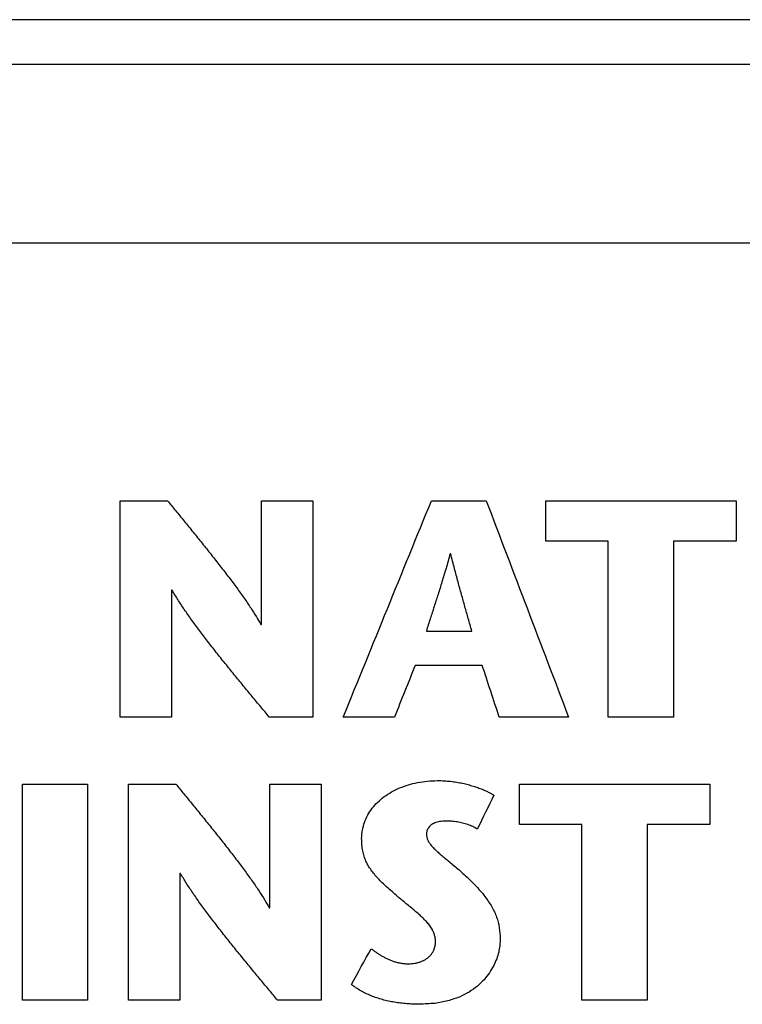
# Model space of a CAD drawing. Header units: inches. Extents: x 0 to 34, y 0 to 22.
# Tile 81 of 89: x 24.803 to 24.965, y 16.008 to 16.229. Entities that reach past the tile are written whole.
import ezdxf

# ---------------------------------------------------------------- set-up
doc = ezdxf.new("R2010")
doc.units = ezdxf.units.IN
doc.header["$LTSCALE"] = 1.87
doc.header["$MEASUREMENT"] = 0
doc.layers.get('0').update_dxf_attribs({"linetype": 'CONTINUOUS'})
doc.layers.add('03___PRT_ALL_CURVES', color=7, linetype='CONTINUOUS')

msp = doc.modelspace()

# ---------------------------------------------------------------- linework, layer by layer
at = {"color": 7, "linetype": 'CONTINUOUS'}
for p, q in [((31.84796, 16.22864), (21.84796, 16.22864)), ((31.84796, 16.21864), (21.84796, 16.21864)), ((23.43796, 16.17864), (25.31796, 16.17864))]:
    msp.add_line(p, q, dxfattribs=at)
at = {"layer": '03___PRT_ALL_CURVES', "color": 40, "linetype": 'CONTINUOUS'}
for points in [[(24.82549, 16.07249, 0.5305), (24.82549, 16.08864, 0.5305), (24.82549, 16.10479, 0.5305), (24.82549, 16.12094, 0.5305)], [(24.82549, 16.12094, 0.5305), (24.82901, 16.12094, 0.5305), (24.83254, 16.12094, 0.5305), (24.83607, 16.12094, 0.5305)], [(24.83607, 16.12094, 0.5305), (24.83667, 16.1202, 0.5305), (24.83728, 16.11946, 0.5305), (24.83789, 16.11872, 0.5305)], [(24.85712, 16.09319, 0.5305), (24.85712, 16.10244, 0.5305), (24.85712, 16.11169, 0.5305), (24.85712, 16.12094, 0.5305)], [(24.85712, 16.12094, 0.5305), (24.86095, 16.12094, 0.5305), (24.86478, 16.12094, 0.5305), (24.86862, 16.12094, 0.5305)], [(24.86862, 16.12094, 0.5305), (24.86862, 16.10479, 0.5305), (24.86862, 16.08864, 0.5305), (24.86862, 16.07249, 0.5305)], [(24.87543, 16.07249, 0.5305), (24.882, 16.08864, 0.5305), (24.88857, 16.10479, 0.5305), (24.89515, 16.12094, 0.5305)], [(24.89515, 16.12094, 0.5305), (24.89923, 16.12094, 0.5305), (24.90332, 16.12094, 0.5305), (24.90741, 16.12094, 0.5305)], [(24.90741, 16.12094, 0.5305), (24.91355, 16.10479, 0.5305), (24.91969, 16.08864, 0.5305), (24.92583, 16.07249, 0.5305)], [(24.92076, 16.11187, 0.5305), (24.92076, 16.11489, 0.5305), (24.92076, 16.11792, 0.5305), (24.92076, 16.12094, 0.5305)], [(24.92076, 16.12094, 0.5305), (24.93494, 16.12094, 0.5305), (24.94913, 16.12094, 0.5305), (24.96332, 16.12094, 0.5305)], [(24.96332, 16.12094, 0.5305), (24.96332, 16.11792, 0.5305), (24.96332, 16.11489, 0.5305), (24.96332, 16.11187, 0.5305)], [(24.83789, 16.11872, 0.5305), (24.83853, 16.11793, 0.5305), (24.83917, 16.11715, 0.5305), (24.83981, 16.11636, 0.5305)], [(24.83981, 16.11636, 0.5305), (24.84047, 16.11554, 0.5305), (24.84114, 16.11473, 0.5305), (24.84181, 16.11391, 0.5305)], [(24.84181, 16.11391, 0.5305), (24.84248, 16.11307, 0.5305), (24.84316, 16.11223, 0.5305), (24.84384, 16.11139, 0.5305)], [(24.84384, 16.11139, 0.5305), (24.84451, 16.11054, 0.5305), (24.84519, 16.1097, 0.5305), (24.84587, 16.10885, 0.5305)], [(24.93473, 16.11187, 0.5305), (24.93007, 16.11187, 0.5305), (24.92541, 16.11187, 0.5305), (24.92076, 16.11187, 0.5305)], [(24.93473, 16.07249, 0.5305), (24.93473, 16.08562, 0.5305), (24.93473, 16.09874, 0.5305), (24.93473, 16.11187, 0.5305)], [(24.96332, 16.11187, 0.5305), (24.95865, 16.11187, 0.5305), (24.95398, 16.11187, 0.5305), (24.94932, 16.11187, 0.5305)], [(24.94932, 16.11187, 0.5305), (24.94932, 16.09874, 0.5305), (24.94932, 16.08562, 0.5305), (24.94932, 16.07249, 0.5305)], [(24.84587, 16.10885, 0.5305), (24.84653, 16.108, 0.5305), (24.84719, 16.10716, 0.5305), (24.84786, 16.10631, 0.5305)], [(24.89933, 16.10905, 0.5305), (24.89917, 16.10849, 0.5305), (24.89902, 16.10792, 0.5305), (24.89887, 16.10736, 0.5305)], [(24.89946, 16.10905, 0.5305), (24.89941, 16.10905, 0.5305), (24.89937, 16.10905, 0.5305), (24.89933, 16.10905, 0.5305)], [(24.89989, 16.10736, 0.5305), (24.89974, 16.10792, 0.5305), (24.8996, 16.10849, 0.5305), (24.89946, 16.10905, 0.5305)], [(24.84786, 16.10631, 0.5305), (24.8485, 16.10548, 0.5305), (24.84914, 16.10465, 0.5305), (24.84978, 16.10381, 0.5305)], [(24.89887, 16.10736, 0.5305), (24.89871, 16.10683, 0.5305), (24.89856, 16.10629, 0.5305), (24.89841, 16.10576, 0.5305)], [(24.90031, 16.10576, 0.5305), (24.90017, 16.10629, 0.5305), (24.90003, 16.10683, 0.5305), (24.89989, 16.10736, 0.5305)], [(24.84978, 16.10381, 0.5305), (24.85038, 16.10301, 0.5305), (24.85098, 16.1022, 0.5305), (24.85159, 16.1014, 0.5305)], [(24.89796, 16.10423, 0.5305), (24.89781, 16.10374, 0.5305), (24.89766, 16.10325, 0.5305), (24.89751, 16.10276, 0.5305)], [(24.89841, 16.10576, 0.5305), (24.89826, 16.10525, 0.5305), (24.89811, 16.10474, 0.5305), (24.89796, 16.10423, 0.5305)], [(24.90071, 16.10423, 0.5305), (24.90057, 16.10474, 0.5305), (24.90044, 16.10525, 0.5305), (24.90031, 16.10576, 0.5305)], [(24.9011, 16.10276, 0.5305), (24.90097, 16.10325, 0.5305), (24.90084, 16.10374, 0.5305), (24.90071, 16.10423, 0.5305)], [(24.89751, 16.10276, 0.5305), (24.89736, 16.10228, 0.5305), (24.89721, 16.10181, 0.5305), (24.89707, 16.10133, 0.5305)], [(24.90149, 16.10133, 0.5305), (24.90136, 16.10181, 0.5305), (24.90123, 16.10228, 0.5305), (24.9011, 16.10276, 0.5305)], [(24.83713, 16.10087, 0.5305), (24.83707, 16.10087, 0.5305), (24.83701, 16.10087, 0.5305), (24.83696, 16.10087, 0.5305)], [(24.83696, 16.10087, 0.5305), (24.83696, 16.09141, 0.5305), (24.83696, 16.08195, 0.5305), (24.83696, 16.07249, 0.5305)], [(24.83839, 16.09879, 0.5305), (24.83797, 16.09948, 0.5305), (24.83755, 16.10018, 0.5305), (24.83713, 16.10087, 0.5305)], [(24.85159, 16.1014, 0.5305), (24.85214, 16.10063, 0.5305), (24.85269, 16.09986, 0.5305), (24.85325, 16.09909, 0.5305)], [(24.89663, 16.09995, 0.5305), (24.89648, 16.09949, 0.5305), (24.89633, 16.09904, 0.5305), (24.89619, 16.09859, 0.5305)], [(24.89707, 16.10133, 0.5305), (24.89692, 16.10087, 0.5305), (24.89677, 16.10041, 0.5305), (24.89663, 16.09995, 0.5305)], [(24.90188, 16.09995, 0.5305), (24.90175, 16.10041, 0.5305), (24.90162, 16.10087, 0.5305), (24.90149, 16.10133, 0.5305)], [(24.90226, 16.09859, 0.5305), (24.90213, 16.09904, 0.5305), (24.902, 16.09949, 0.5305), (24.90188, 16.09995, 0.5305)], [(24.83984, 16.09659, 0.5305), (24.83935, 16.09732, 0.5305), (24.83887, 16.09806, 0.5305), (24.83839, 16.09879, 0.5305)], [(24.85325, 16.09909, 0.5305), (24.85374, 16.09837, 0.5305), (24.85423, 16.09765, 0.5305), (24.85473, 16.09693, 0.5305)], [(24.89576, 16.09724, 0.5305), (24.89561, 16.09679, 0.5305), (24.89546, 16.09634, 0.5305), (24.89532, 16.09589, 0.5305)], [(24.89619, 16.09859, 0.5305), (24.89604, 16.09814, 0.5305), (24.8959, 16.09769, 0.5305), (24.89576, 16.09724, 0.5305)], [(24.90264, 16.09724, 0.5305), (24.90251, 16.09769, 0.5305), (24.90238, 16.09814, 0.5305), (24.90226, 16.09859, 0.5305)], [(24.90302, 16.09589, 0.5305), (24.90289, 16.09634, 0.5305), (24.90276, 16.09679, 0.5305), (24.90264, 16.09724, 0.5305)], [(24.84146, 16.09429, 0.5305), (24.84092, 16.09505, 0.5305), (24.84038, 16.09582, 0.5305), (24.83984, 16.09659, 0.5305)], [(24.85473, 16.09693, 0.5305), (24.85514, 16.09627, 0.5305), (24.85556, 16.09561, 0.5305), (24.85598, 16.09495, 0.5305)], [(24.85598, 16.09495, 0.5305), (24.85631, 16.09437, 0.5305), (24.85664, 16.09378, 0.5305), (24.85698, 16.09319, 0.5305)], [(24.89532, 16.09589, 0.5305), (24.89517, 16.09544, 0.5305), (24.89503, 16.09499, 0.5305), (24.89489, 16.09453, 0.5305)], [(24.9034, 16.09453, 0.5305), (24.90327, 16.09499, 0.5305), (24.90314, 16.09544, 0.5305), (24.90302, 16.09589, 0.5305)], [(24.84321, 16.0919, 0.5305), (24.84262, 16.09269, 0.5305), (24.84204, 16.09349, 0.5305), (24.84146, 16.09429, 0.5305)], [(24.85698, 16.09319, 0.5305), (24.85702, 16.09319, 0.5305), (24.85707, 16.09319, 0.5305), (24.85712, 16.09319, 0.5305)], [(24.89445, 16.09315, 0.5305), (24.8943, 16.09268, 0.5305), (24.89415, 16.09221, 0.5305), (24.89401, 16.09174, 0.5305)], [(24.89489, 16.09453, 0.5305), (24.89474, 16.09407, 0.5305), (24.89459, 16.09361, 0.5305), (24.89445, 16.09315, 0.5305)], [(24.90379, 16.09315, 0.5305), (24.90366, 16.09361, 0.5305), (24.90353, 16.09407, 0.5305), (24.9034, 16.09453, 0.5305)], [(24.90419, 16.09174, 0.5305), (24.90405, 16.09221, 0.5305), (24.90392, 16.09268, 0.5305), (24.90379, 16.09315, 0.5305)], [(24.84507, 16.08945, 0.5305), (24.84445, 16.09027, 0.5305), (24.84383, 16.09108, 0.5305), (24.84321, 16.0919, 0.5305)], [(24.89401, 16.09174, 0.5305), (24.8974, 16.09174, 0.5305), (24.90079, 16.09174, 0.5305), (24.90419, 16.09174, 0.5305)], [(24.84701, 16.08697, 0.5305), (24.84636, 16.0878, 0.5305), (24.84571, 16.08862, 0.5305), (24.84507, 16.08945, 0.5305)], [(24.849, 16.08447, 0.5305), (24.84833, 16.0853, 0.5305), (24.84767, 16.08613, 0.5305), (24.84701, 16.08697, 0.5305)], [(24.85102, 16.08197, 0.5305), (24.85034, 16.0828, 0.5305), (24.84967, 16.08364, 0.5305), (24.849, 16.08447, 0.5305)], [(24.89152, 16.08406, 0.5305), (24.88997, 16.08021, 0.5305), (24.88842, 16.07635, 0.5305), (24.88688, 16.07249, 0.5305)], [(24.90652, 16.08406, 0.5305), (24.90152, 16.08406, 0.5305), (24.89652, 16.08406, 0.5305), (24.89152, 16.08406, 0.5305)], [(24.91032, 16.07249, 0.5305), (24.90905, 16.07635, 0.5305), (24.90778, 16.08021, 0.5305), (24.90652, 16.08406, 0.5305)], [(24.85305, 16.07951, 0.5305), (24.85237, 16.08033, 0.5305), (24.85169, 16.08115, 0.5305), (24.85102, 16.08197, 0.5305)], [(24.85504, 16.07709, 0.5305), (24.85437, 16.0779, 0.5305), (24.85371, 16.0787, 0.5305), (24.85305, 16.07951, 0.5305)], [(24.85699, 16.07475, 0.5305), (24.85634, 16.07553, 0.5305), (24.85569, 16.07631, 0.5305), (24.85504, 16.07709, 0.5305)], [(24.85886, 16.07249, 0.5305), (24.85823, 16.07325, 0.5305), (24.85761, 16.074, 0.5305), (24.85699, 16.07475, 0.5305)], [(24.83696, 16.07249, 0.5305), (24.83313, 16.07249, 0.5305), (24.82931, 16.07249, 0.5305), (24.82549, 16.07249, 0.5305)], [(24.86862, 16.07249, 0.5305), (24.86536, 16.07249, 0.5305), (24.86211, 16.07249, 0.5305), (24.85886, 16.07249, 0.5305)], [(24.88688, 16.07249, 0.5305), (24.88306, 16.07249, 0.5305), (24.87924, 16.07249, 0.5305), (24.87543, 16.07249, 0.5305)], [(24.92583, 16.07249, 0.5305), (24.92066, 16.07249, 0.5305), (24.91549, 16.07249, 0.5305), (24.91032, 16.07249, 0.5305)], [(24.94932, 16.07249, 0.5305), (24.94445, 16.07249, 0.5305), (24.93959, 16.07249, 0.5305), (24.93473, 16.07249, 0.5305)], [(24.80361, 16.00906, 0.5305), (24.80361, 16.0252, 0.5305), (24.80361, 16.04135, 0.5305), (24.80361, 16.05749, 0.5305)], [(24.80361, 16.05749, 0.5305), (24.80847, 16.05749, 0.5305), (24.81334, 16.05749, 0.5305), (24.81821, 16.05749, 0.5305)], [(24.81821, 16.05749, 0.5305), (24.81821, 16.04135, 0.5305), (24.81821, 16.0252, 0.5305), (24.81821, 16.00906, 0.5305)], [(24.82736, 16.00906, 0.5305), (24.82736, 16.0252, 0.5305), (24.82736, 16.04135, 0.5305), (24.82736, 16.05749, 0.5305)], [(24.82736, 16.05749, 0.5305), (24.83088, 16.05749, 0.5305), (24.83441, 16.05749, 0.5305), (24.83794, 16.05749, 0.5305)], [(24.83794, 16.05749, 0.5305), (24.83854, 16.05675, 0.5305), (24.83915, 16.05601, 0.5305), (24.83976, 16.05527, 0.5305)], [(24.85902, 16.02974, 0.5305), (24.85902, 16.03899, 0.5305), (24.85902, 16.04824, 0.5305), (24.85902, 16.05749, 0.5305)], [(24.85902, 16.05749, 0.5305), (24.86284, 16.05749, 0.5305), (24.86666, 16.05749, 0.5305), (24.87049, 16.05749, 0.5305)], [(24.87049, 16.05749, 0.5305), (24.87049, 16.04135, 0.5305), (24.87049, 16.0252, 0.5305), (24.87049, 16.00906, 0.5305)], [(24.88998, 16.05732, 0.5305), (24.89067, 16.0575, 0.5305), (24.89136, 16.05767, 0.5305), (24.89205, 16.05784, 0.5305)], [(24.89205, 16.05784, 0.5305), (24.89277, 16.05795, 0.5305), (24.8935, 16.05805, 0.5305), (24.89423, 16.05816, 0.5305)], [(24.89423, 16.05816, 0.5305), (24.89498, 16.0582, 0.5305), (24.89573, 16.05823, 0.5305), (24.89648, 16.05827, 0.5305)], [(24.89648, 16.05827, 0.5305), (24.89698, 16.05825, 0.5305), (24.89748, 16.05824, 0.5305), (24.89799, 16.05822, 0.5305)], [(24.89799, 16.05822, 0.5305), (24.89847, 16.05818, 0.5305), (24.89895, 16.05814, 0.5305), (24.89944, 16.0581, 0.5305)], [(24.89944, 16.0581, 0.5305), (24.8999, 16.05803, 0.5305), (24.90036, 16.05797, 0.5305), (24.90082, 16.05791, 0.5305)], [(24.90082, 16.05791, 0.5305), (24.90125, 16.05782, 0.5305), (24.90169, 16.05774, 0.5305), (24.90213, 16.05766, 0.5305)], [(24.90213, 16.05766, 0.5305), (24.90254, 16.05756, 0.5305), (24.90295, 16.05746, 0.5305), (24.90336, 16.05736, 0.5305)], [(24.90336, 16.05736, 0.5305), (24.90373, 16.05725, 0.5305), (24.90411, 16.05714, 0.5305), (24.90449, 16.05703, 0.5305)], [(24.91487, 16.04843, 0.5305), (24.91487, 16.05145, 0.5305), (24.91487, 16.05447, 0.5305), (24.91487, 16.05749, 0.5305)], [(24.91487, 16.05749, 0.5305), (24.92906, 16.05749, 0.5305), (24.94325, 16.05749, 0.5305), (24.95744, 16.05749, 0.5305)], [(24.95744, 16.05749, 0.5305), (24.95744, 16.05447, 0.5305), (24.95744, 16.05145, 0.5305), (24.95744, 16.04843, 0.5305)], [(24.83976, 16.05527, 0.5305), (24.8404, 16.05449, 0.5305), (24.84104, 16.0537, 0.5305), (24.84168, 16.05292, 0.5305)], [(24.88458, 16.05467, 0.5305), (24.88512, 16.05502, 0.5305), (24.88567, 16.05537, 0.5305), (24.88622, 16.05573, 0.5305)], [(24.88622, 16.05573, 0.5305), (24.88682, 16.05602, 0.5305), (24.88742, 16.05632, 0.5305), (24.88802, 16.05662, 0.5305)], [(24.88802, 16.05662, 0.5305), (24.88867, 16.05685, 0.5305), (24.88932, 16.05709, 0.5305), (24.88998, 16.05732, 0.5305)], [(24.90449, 16.05703, 0.5305), (24.90484, 16.05691, 0.5305), (24.90519, 16.0568, 0.5305), (24.90554, 16.05668, 0.5305)], [(24.90554, 16.05668, 0.5305), (24.90585, 16.05656, 0.5305), (24.90617, 16.05644, 0.5305), (24.90649, 16.05632, 0.5305)], [(24.90649, 16.05632, 0.5305), (24.90677, 16.0562, 0.5305), (24.90705, 16.05608, 0.5305), (24.90733, 16.05596, 0.5305)], [(24.90733, 16.05596, 0.5305), (24.90757, 16.05585, 0.5305), (24.90781, 16.05573, 0.5305), (24.90805, 16.05562, 0.5305)], [(24.90805, 16.05562, 0.5305), (24.90825, 16.05551, 0.5305), (24.90845, 16.0554, 0.5305), (24.90866, 16.0553, 0.5305)], [(24.90866, 16.0553, 0.5305), (24.90882, 16.0552, 0.5305), (24.90898, 16.05511, 0.5305), (24.90915, 16.05501, 0.5305)], [(24.88189, 16.05207, 0.5305), (24.8823, 16.05253, 0.5305), (24.88271, 16.05299, 0.5305), (24.88313, 16.05345, 0.5305)], [(24.88313, 16.05345, 0.5305), (24.88361, 16.05385, 0.5305), (24.88409, 16.05426, 0.5305), (24.88458, 16.05467, 0.5305)], [(24.90915, 16.05501, 0.5305), (24.9079, 16.05248, 0.5305), (24.90665, 16.04994, 0.5305), (24.90541, 16.0474, 0.5305)], [(24.84168, 16.05292, 0.5305), (24.84234, 16.0521, 0.5305), (24.84301, 16.05128, 0.5305), (24.84368, 16.05047, 0.5305)], [(24.88089, 16.05056, 0.5305), (24.88122, 16.05106, 0.5305), (24.88155, 16.05157, 0.5305), (24.88189, 16.05207, 0.5305)], [(24.84368, 16.05047, 0.5305), (24.84435, 16.04963, 0.5305), (24.84503, 16.04879, 0.5305), (24.84571, 16.04795, 0.5305)], [(24.87969, 16.04714, 0.5305), (24.87984, 16.04773, 0.5305), (24.87999, 16.04832, 0.5305), (24.88015, 16.04891, 0.5305)], [(24.88015, 16.04891, 0.5305), (24.88039, 16.04946, 0.5305), (24.88064, 16.05001, 0.5305), (24.88089, 16.05056, 0.5305)], [(24.89547, 16.04857, 0.5305), (24.89534, 16.04849, 0.5305), (24.89521, 16.0484, 0.5305), (24.89508, 16.04832, 0.5305)], [(24.89591, 16.04879, 0.5305), (24.89576, 16.04872, 0.5305), (24.89561, 16.04864, 0.5305), (24.89547, 16.04857, 0.5305)], [(24.89642, 16.04897, 0.5305), (24.89625, 16.04891, 0.5305), (24.89608, 16.04885, 0.5305), (24.89591, 16.04879, 0.5305)], [(24.89698, 16.0491, 0.5305), (24.89679, 16.04905, 0.5305), (24.8966, 16.04901, 0.5305), (24.89642, 16.04897, 0.5305)], [(24.8976, 16.04918, 0.5305), (24.89739, 16.04915, 0.5305), (24.89718, 16.04912, 0.5305), (24.89698, 16.0491, 0.5305)], [(24.89827, 16.04921, 0.5305), (24.89804, 16.0492, 0.5305), (24.89782, 16.04919, 0.5305), (24.8976, 16.04918, 0.5305)], [(24.89895, 16.04919, 0.5305), (24.89872, 16.0492, 0.5305), (24.89849, 16.0492, 0.5305), (24.89827, 16.04921, 0.5305)], [(24.89961, 16.04915, 0.5305), (24.89939, 16.04917, 0.5305), (24.89917, 16.04918, 0.5305), (24.89895, 16.04919, 0.5305)], [(24.90026, 16.04909, 0.5305), (24.90004, 16.04911, 0.5305), (24.89982, 16.04913, 0.5305), (24.89961, 16.04915, 0.5305)], [(24.9009, 16.049, 0.5305), (24.90068, 16.04903, 0.5305), (24.90047, 16.04906, 0.5305), (24.90026, 16.04909, 0.5305)], [(24.90152, 16.04889, 0.5305), (24.90131, 16.04892, 0.5305), (24.9011, 16.04896, 0.5305), (24.9009, 16.049, 0.5305)], [(24.90213, 16.04875, 0.5305), (24.90192, 16.04879, 0.5305), (24.90172, 16.04884, 0.5305), (24.90152, 16.04889, 0.5305)], [(24.90273, 16.04858, 0.5305), (24.90253, 16.04864, 0.5305), (24.90233, 16.04869, 0.5305), (24.90213, 16.04875, 0.5305)], [(24.9033, 16.04839, 0.5305), (24.90311, 16.04846, 0.5305), (24.90292, 16.04852, 0.5305), (24.90273, 16.04858, 0.5305)], [(24.84571, 16.04795, 0.5305), (24.84638, 16.0471, 0.5305), (24.84706, 16.04626, 0.5305), (24.84774, 16.04541, 0.5305)], [(24.87953, 16.04526, 0.5305), (24.87958, 16.04589, 0.5305), (24.87963, 16.04652, 0.5305), (24.87969, 16.04714, 0.5305)], [(24.89404, 16.04663, 0.5305), (24.89403, 16.0465, 0.5305), (24.89402, 16.04637, 0.5305), (24.89401, 16.04624, 0.5305)], [(24.89413, 16.04701, 0.5305), (24.8941, 16.04688, 0.5305), (24.89407, 16.04675, 0.5305), (24.89404, 16.04663, 0.5305)], [(24.89428, 16.04737, 0.5305), (24.89423, 16.04725, 0.5305), (24.89418, 16.04713, 0.5305), (24.89413, 16.04701, 0.5305)], [(24.89449, 16.04771, 0.5305), (24.89442, 16.0476, 0.5305), (24.89435, 16.04748, 0.5305), (24.89428, 16.04737, 0.5305)], [(24.89476, 16.04803, 0.5305), (24.89467, 16.04792, 0.5305), (24.89458, 16.04782, 0.5305), (24.89449, 16.04771, 0.5305)], [(24.89508, 16.04832, 0.5305), (24.89497, 16.04822, 0.5305), (24.89486, 16.04812, 0.5305), (24.89476, 16.04803, 0.5305)], [(24.90386, 16.04818, 0.5305), (24.90367, 16.04825, 0.5305), (24.90348, 16.04832, 0.5305), (24.9033, 16.04839, 0.5305)], [(24.9044, 16.04795, 0.5305), (24.90422, 16.04803, 0.5305), (24.90404, 16.0481, 0.5305), (24.90386, 16.04818, 0.5305)], [(24.90491, 16.04769, 0.5305), (24.90474, 16.04777, 0.5305), (24.90457, 16.04786, 0.5305), (24.9044, 16.04795, 0.5305)], [(24.90541, 16.0474, 0.5305), (24.90524, 16.0475, 0.5305), (24.90507, 16.04759, 0.5305), (24.90491, 16.04769, 0.5305)], [(24.92884, 16.04843, 0.5305), (24.92418, 16.04843, 0.5305), (24.91952, 16.04843, 0.5305), (24.91487, 16.04843, 0.5305)], [(24.92884, 16.00906, 0.5305), (24.92884, 16.02218, 0.5305), (24.92884, 16.03531, 0.5305), (24.92884, 16.04843, 0.5305)], [(24.95744, 16.04843, 0.5305), (24.95278, 16.04843, 0.5305), (24.94812, 16.04843, 0.5305), (24.94346, 16.04843, 0.5305)], [(24.94346, 16.04843, 0.5305), (24.94346, 16.03531, 0.5305), (24.94346, 16.02218, 0.5305), (24.94346, 16.00906, 0.5305)], [(24.84774, 16.04541, 0.5305), (24.8484, 16.04456, 0.5305), (24.84906, 16.04372, 0.5305), (24.84973, 16.04287, 0.5305)], [(24.87959, 16.04384, 0.5305), (24.87957, 16.04431, 0.5305), (24.87955, 16.04479, 0.5305), (24.87953, 16.04526, 0.5305)], [(24.89401, 16.04624, 0.5305), (24.89404, 16.04601, 0.5305), (24.89407, 16.04579, 0.5305), (24.8941, 16.04557, 0.5305)], [(24.8941, 16.04557, 0.5305), (24.89418, 16.04535, 0.5305), (24.89426, 16.04513, 0.5305), (24.89434, 16.04491, 0.5305)], [(24.89434, 16.04491, 0.5305), (24.89446, 16.04469, 0.5305), (24.89459, 16.04447, 0.5305), (24.89472, 16.04425, 0.5305)], [(24.89472, 16.04425, 0.5305), (24.89489, 16.04403, 0.5305), (24.89506, 16.04381, 0.5305), (24.89524, 16.04359, 0.5305)], [(24.84973, 16.04287, 0.5305), (24.85037, 16.04204, 0.5305), (24.85101, 16.04121, 0.5305), (24.85165, 16.04038, 0.5305)], [(24.87977, 16.04254, 0.5305), (24.87971, 16.04297, 0.5305), (24.87965, 16.04341, 0.5305), (24.87959, 16.04384, 0.5305)], [(24.88007, 16.04135, 0.5305), (24.87997, 16.04175, 0.5305), (24.87987, 16.04215, 0.5305), (24.87977, 16.04254, 0.5305)], [(24.89524, 16.04359, 0.5305), (24.89545, 16.04337, 0.5305), (24.89566, 16.04314, 0.5305), (24.89588, 16.04292, 0.5305)], [(24.89588, 16.04292, 0.5305), (24.89613, 16.04268, 0.5305), (24.89638, 16.04245, 0.5305), (24.89663, 16.04221, 0.5305)], [(24.89663, 16.04221, 0.5305), (24.89691, 16.04197, 0.5305), (24.89719, 16.04172, 0.5305), (24.89748, 16.04148, 0.5305)], [(24.85165, 16.04038, 0.5305), (24.85225, 16.03957, 0.5305), (24.85285, 16.03876, 0.5305), (24.85346, 16.03796, 0.5305)], [(24.88048, 16.04024, 0.5305), (24.88034, 16.04061, 0.5305), (24.8802, 16.04098, 0.5305), (24.88007, 16.04135, 0.5305)], [(24.88101, 16.03921, 0.5305), (24.88083, 16.03955, 0.5305), (24.88065, 16.0399, 0.5305), (24.88048, 16.04024, 0.5305)], [(24.89748, 16.04148, 0.5305), (24.89779, 16.04122, 0.5305), (24.8981, 16.04096, 0.5305), (24.89842, 16.0407, 0.5305)], [(24.89842, 16.0407, 0.5305), (24.89875, 16.04042, 0.5305), (24.89909, 16.04014, 0.5305), (24.89943, 16.03986, 0.5305)], [(24.89943, 16.03986, 0.5305), (24.89978, 16.03957, 0.5305), (24.90014, 16.03927, 0.5305), (24.9005, 16.03897, 0.5305)], [(24.85346, 16.03796, 0.5305), (24.85401, 16.03719, 0.5305), (24.85456, 16.03642, 0.5305), (24.85512, 16.03565, 0.5305)], [(24.88164, 16.03822, 0.5305), (24.88143, 16.03855, 0.5305), (24.88122, 16.03888, 0.5305), (24.88101, 16.03921, 0.5305)], [(24.88238, 16.03727, 0.5305), (24.88213, 16.03758, 0.5305), (24.88188, 16.0379, 0.5305), (24.88164, 16.03822, 0.5305)], [(24.9005, 16.03897, 0.5305), (24.90087, 16.03865, 0.5305), (24.90124, 16.03833, 0.5305), (24.90162, 16.038, 0.5305)], [(24.90162, 16.038, 0.5305), (24.902, 16.03766, 0.5305), (24.90238, 16.03731, 0.5305), (24.90277, 16.03696, 0.5305)], [(24.839, 16.03742, 0.5305), (24.83894, 16.03742, 0.5305), (24.83889, 16.03742, 0.5305), (24.83884, 16.03742, 0.5305)], [(24.83884, 16.03742, 0.5305), (24.83884, 16.02797, 0.5305), (24.83884, 16.01851, 0.5305), (24.83884, 16.00906, 0.5305)], [(24.84026, 16.03535, 0.5305), (24.83984, 16.03604, 0.5305), (24.83942, 16.03673, 0.5305), (24.839, 16.03742, 0.5305)], [(24.84172, 16.03315, 0.5305), (24.84123, 16.03388, 0.5305), (24.84074, 16.03461, 0.5305), (24.84026, 16.03535, 0.5305)], [(24.85512, 16.03565, 0.5305), (24.85561, 16.03493, 0.5305), (24.8561, 16.03421, 0.5305), (24.8566, 16.03349, 0.5305)], [(24.88322, 16.03632, 0.5305), (24.88294, 16.03664, 0.5305), (24.88266, 16.03695, 0.5305), (24.88238, 16.03727, 0.5305)], [(24.88416, 16.03538, 0.5305), (24.88384, 16.03569, 0.5305), (24.88353, 16.03601, 0.5305), (24.88322, 16.03632, 0.5305)], [(24.8852, 16.03441, 0.5305), (24.88485, 16.03473, 0.5305), (24.8845, 16.03505, 0.5305), (24.88416, 16.03538, 0.5305)], [(24.90277, 16.03696, 0.5305), (24.90326, 16.03649, 0.5305), (24.90375, 16.03602, 0.5305), (24.90424, 16.03555, 0.5305)], [(24.90424, 16.03555, 0.5305), (24.90466, 16.0351, 0.5305), (24.90509, 16.03466, 0.5305), (24.90552, 16.03421, 0.5305)], [(24.84333, 16.03084, 0.5305), (24.84279, 16.03161, 0.5305), (24.84225, 16.03238, 0.5305), (24.84172, 16.03315, 0.5305)], [(24.8566, 16.03349, 0.5305), (24.85702, 16.03283, 0.5305), (24.85744, 16.03217, 0.5305), (24.85786, 16.03151, 0.5305)], [(24.88633, 16.03339, 0.5305), (24.88595, 16.03373, 0.5305), (24.88557, 16.03407, 0.5305), (24.8852, 16.03441, 0.5305)], [(24.88756, 16.03232, 0.5305), (24.88715, 16.03268, 0.5305), (24.88674, 16.03303, 0.5305), (24.88633, 16.03339, 0.5305)], [(24.90552, 16.03421, 0.5305), (24.90588, 16.03379, 0.5305), (24.90625, 16.03337, 0.5305), (24.90662, 16.03294, 0.5305)], [(24.85786, 16.03151, 0.5305), (24.85819, 16.03092, 0.5305), (24.85852, 16.03033, 0.5305), (24.85886, 16.02974, 0.5305)], [(24.88852, 16.0315, 0.5305), (24.8882, 16.03177, 0.5305), (24.88788, 16.03205, 0.5305), (24.88756, 16.03232, 0.5305)], [(24.88951, 16.03069, 0.5305), (24.88918, 16.03096, 0.5305), (24.88885, 16.03123, 0.5305), (24.88852, 16.0315, 0.5305)], [(24.90662, 16.03294, 0.5305), (24.90693, 16.03254, 0.5305), (24.90724, 16.03213, 0.5305), (24.90756, 16.03173, 0.5305)], [(24.90756, 16.03173, 0.5305), (24.90782, 16.03134, 0.5305), (24.90808, 16.03094, 0.5305), (24.90835, 16.03055, 0.5305)], [(24.84509, 16.02846, 0.5305), (24.8445, 16.02925, 0.5305), (24.84391, 16.03005, 0.5305), (24.84333, 16.03084, 0.5305)], [(24.85886, 16.02974, 0.5305), (24.85891, 16.02974, 0.5305), (24.85896, 16.02974, 0.5305), (24.85902, 16.02974, 0.5305)], [(24.89049, 16.02989, 0.5305), (24.89016, 16.03016, 0.5305), (24.88983, 16.03043, 0.5305), (24.88951, 16.03069, 0.5305)], [(24.89145, 16.0291, 0.5305), (24.89113, 16.02936, 0.5305), (24.89081, 16.02963, 0.5305), (24.89049, 16.02989, 0.5305)], [(24.89238, 16.02831, 0.5305), (24.89207, 16.02857, 0.5305), (24.89176, 16.02884, 0.5305), (24.89145, 16.0291, 0.5305)], [(24.90835, 16.03055, 0.5305), (24.90856, 16.03017, 0.5305), (24.90877, 16.02979, 0.5305), (24.90899, 16.0294, 0.5305)], [(24.90899, 16.0294, 0.5305), (24.90916, 16.02903, 0.5305), (24.90933, 16.02865, 0.5305), (24.90951, 16.02827, 0.5305)], [(24.84695, 16.02601, 0.5305), (24.84633, 16.02682, 0.5305), (24.84571, 16.02764, 0.5305), (24.84509, 16.02846, 0.5305)], [(24.89324, 16.02751, 0.5305), (24.89295, 16.02777, 0.5305), (24.89266, 16.02804, 0.5305), (24.89238, 16.02831, 0.5305)], [(24.89402, 16.02669, 0.5305), (24.89376, 16.02696, 0.5305), (24.8935, 16.02723, 0.5305), (24.89324, 16.02751, 0.5305)], [(24.89471, 16.02587, 0.5305), (24.89448, 16.02614, 0.5305), (24.89425, 16.02642, 0.5305), (24.89402, 16.02669, 0.5305)], [(24.90951, 16.02827, 0.5305), (24.90964, 16.0279, 0.5305), (24.90977, 16.02752, 0.5305), (24.90991, 16.02714, 0.5305)], [(24.90991, 16.02714, 0.5305), (24.91, 16.02677, 0.5305), (24.9101, 16.02639, 0.5305), (24.9102, 16.02601, 0.5305)], [(24.84889, 16.02352, 0.5305), (24.84824, 16.02435, 0.5305), (24.84759, 16.02518, 0.5305), (24.84695, 16.02601, 0.5305)], [(24.89528, 16.02502, 0.5305), (24.89509, 16.0253, 0.5305), (24.8949, 16.02558, 0.5305), (24.89471, 16.02587, 0.5305)], [(24.89571, 16.02414, 0.5305), (24.89556, 16.02443, 0.5305), (24.89542, 16.02472, 0.5305), (24.89528, 16.02502, 0.5305)], [(24.9102, 16.02601, 0.5305), (24.91026, 16.02562, 0.5305), (24.91032, 16.02523, 0.5305), (24.91039, 16.02485, 0.5305)], [(24.91039, 16.02485, 0.5305), (24.91042, 16.02445, 0.5305), (24.91046, 16.02405, 0.5305), (24.9105, 16.02366, 0.5305)], [(24.85088, 16.02102, 0.5305), (24.85021, 16.02186, 0.5305), (24.84955, 16.02269, 0.5305), (24.84889, 16.02352, 0.5305)], [(24.89598, 16.02323, 0.5305), (24.89589, 16.02353, 0.5305), (24.8958, 16.02384, 0.5305), (24.89571, 16.02414, 0.5305)], [(24.89607, 16.02228, 0.5305), (24.89604, 16.0226, 0.5305), (24.89601, 16.02291, 0.5305), (24.89598, 16.02323, 0.5305)], [(24.89601, 16.02143, 0.5305), (24.89603, 16.02171, 0.5305), (24.89605, 16.022, 0.5305), (24.89607, 16.02228, 0.5305)], [(24.91053, 16.02242, 0.5305), (24.9105, 16.02202, 0.5305), (24.91048, 16.02163, 0.5305), (24.91046, 16.02124, 0.5305)], [(24.9105, 16.02366, 0.5305), (24.91051, 16.02324, 0.5305), (24.91052, 16.02283, 0.5305), (24.91053, 16.02242, 0.5305)], [(24.85291, 16.01853, 0.5305), (24.85223, 16.01936, 0.5305), (24.85155, 16.02019, 0.5305), (24.85088, 16.02102, 0.5305)], [(24.87725, 16.0126, 0.5305), (24.87872, 16.01527, 0.5305), (24.88019, 16.01794, 0.5305), (24.88167, 16.02062, 0.5305)], [(24.88167, 16.02062, 0.5305), (24.88185, 16.02048, 0.5305), (24.88203, 16.02035, 0.5305), (24.88221, 16.02022, 0.5305)], [(24.88221, 16.02022, 0.5305), (24.88239, 16.02008, 0.5305), (24.88258, 16.01995, 0.5305), (24.88277, 16.01981, 0.5305)], [(24.89514, 16.01937, 0.5305), (24.89527, 16.01957, 0.5305), (24.8954, 16.01977, 0.5305), (24.89553, 16.01997, 0.5305)], [(24.89553, 16.01997, 0.5305), (24.89562, 16.0202, 0.5305), (24.89572, 16.02043, 0.5305), (24.89582, 16.02066, 0.5305)], [(24.89582, 16.02066, 0.5305), (24.89588, 16.02091, 0.5305), (24.89594, 16.02117, 0.5305), (24.89601, 16.02143, 0.5305)], [(24.9102, 16.01987, 0.5305), (24.91005, 16.01938, 0.5305), (24.9099, 16.01888, 0.5305), (24.90975, 16.01838, 0.5305)], [(24.91046, 16.02124, 0.5305), (24.91037, 16.02078, 0.5305), (24.91028, 16.02033, 0.5305), (24.9102, 16.01987, 0.5305)], [(24.85493, 16.01607, 0.5305), (24.85425, 16.01689, 0.5305), (24.85358, 16.01771, 0.5305), (24.85291, 16.01853, 0.5305)], [(24.88277, 16.01981, 0.5305), (24.88296, 16.01968, 0.5305), (24.88316, 16.01955, 0.5305), (24.88336, 16.01942, 0.5305)], [(24.88336, 16.01942, 0.5305), (24.88356, 16.01929, 0.5305), (24.88377, 16.01916, 0.5305), (24.88398, 16.01903, 0.5305)], [(24.88398, 16.01903, 0.5305), (24.88419, 16.01891, 0.5305), (24.88441, 16.01879, 0.5305), (24.88463, 16.01867, 0.5305)], [(24.88463, 16.01867, 0.5305), (24.88485, 16.01856, 0.5305), (24.88508, 16.01844, 0.5305), (24.88531, 16.01833, 0.5305)], [(24.88531, 16.01833, 0.5305), (24.88554, 16.01823, 0.5305), (24.88577, 16.01813, 0.5305), (24.88601, 16.01803, 0.5305)], [(24.88601, 16.01803, 0.5305), (24.88625, 16.01794, 0.5305), (24.8865, 16.01785, 0.5305), (24.88675, 16.01776, 0.5305)], [(24.88675, 16.01776, 0.5305), (24.887, 16.01769, 0.5305), (24.88725, 16.01762, 0.5305), (24.88751, 16.01754, 0.5305)], [(24.89216, 16.01752, 0.5305), (24.89239, 16.01759, 0.5305), (24.89262, 16.01767, 0.5305), (24.89285, 16.01774, 0.5305)], [(24.89285, 16.01774, 0.5305), (24.89307, 16.01784, 0.5305), (24.89329, 16.01794, 0.5305), (24.89351, 16.01804, 0.5305)], [(24.89351, 16.01804, 0.5305), (24.89371, 16.01816, 0.5305), (24.89391, 16.01828, 0.5305), (24.89411, 16.01841, 0.5305)], [(24.89411, 16.01841, 0.5305), (24.89429, 16.01856, 0.5305), (24.89447, 16.0187, 0.5305), (24.89466, 16.01885, 0.5305)], [(24.89466, 16.01885, 0.5305), (24.89482, 16.01902, 0.5305), (24.89498, 16.0192, 0.5305), (24.89514, 16.01937, 0.5305)], [(24.90975, 16.01838, 0.5305), (24.90952, 16.01786, 0.5305), (24.9093, 16.01734, 0.5305), (24.90908, 16.01682, 0.5305)], [(24.85693, 16.01365, 0.5305), (24.85626, 16.01446, 0.5305), (24.85559, 16.01526, 0.5305), (24.85493, 16.01607, 0.5305)], [(24.88751, 16.01754, 0.5305), (24.88777, 16.01749, 0.5305), (24.88804, 16.01743, 0.5305), (24.88831, 16.01738, 0.5305)], [(24.88831, 16.01738, 0.5305), (24.88858, 16.01734, 0.5305), (24.88886, 16.01731, 0.5305), (24.88914, 16.01727, 0.5305)], [(24.88914, 16.01727, 0.5305), (24.88942, 16.01726, 0.5305), (24.88971, 16.01725, 0.5305), (24.89, 16.01724, 0.5305)], [(24.89, 16.01724, 0.5305), (24.89024, 16.01725, 0.5305), (24.89048, 16.01726, 0.5305), (24.89072, 16.01727, 0.5305)], [(24.89072, 16.01727, 0.5305), (24.89096, 16.0173, 0.5305), (24.8912, 16.01733, 0.5305), (24.89145, 16.01736, 0.5305)], [(24.89145, 16.01736, 0.5305), (24.89168, 16.01741, 0.5305), (24.89192, 16.01747, 0.5305), (24.89216, 16.01752, 0.5305)], [(24.90908, 16.01682, 0.5305), (24.90877, 16.01629, 0.5305), (24.90846, 16.01576, 0.5305), (24.90815, 16.01523, 0.5305)], [(24.85887, 16.01131, 0.5305), (24.85822, 16.01209, 0.5305), (24.85757, 16.01287, 0.5305), (24.85693, 16.01365, 0.5305)], [(24.90695, 16.01368, 0.5305), (24.90645, 16.0132, 0.5305), (24.90595, 16.01271, 0.5305), (24.90545, 16.01222, 0.5305)], [(24.90815, 16.01523, 0.5305), (24.90775, 16.01472, 0.5305), (24.90735, 16.0142, 0.5305), (24.90695, 16.01368, 0.5305)], [(24.86073, 16.00906, 0.5305), (24.86011, 16.00981, 0.5305), (24.85949, 16.01056, 0.5305), (24.85887, 16.01131, 0.5305)], [(24.87825, 16.01186, 0.5305), (24.87791, 16.0121, 0.5305), (24.87758, 16.01235, 0.5305), (24.87725, 16.0126, 0.5305)], [(24.87933, 16.01119, 0.5305), (24.87897, 16.01141, 0.5305), (24.87861, 16.01163, 0.5305), (24.87825, 16.01186, 0.5305)], [(24.88047, 16.01059, 0.5305), (24.88009, 16.01079, 0.5305), (24.87971, 16.01099, 0.5305), (24.87933, 16.01119, 0.5305)], [(24.90545, 16.01222, 0.5305), (24.90483, 16.01179, 0.5305), (24.90422, 16.01135, 0.5305), (24.90361, 16.01091, 0.5305)], [(24.81821, 16.00906, 0.5305), (24.81334, 16.00906, 0.5305), (24.80847, 16.00906, 0.5305), (24.80361, 16.00906, 0.5305)], [(24.83884, 16.00906, 0.5305), (24.83501, 16.00906, 0.5305), (24.83118, 16.00906, 0.5305), (24.82736, 16.00906, 0.5305)], [(24.87049, 16.00906, 0.5305), (24.86723, 16.00906, 0.5305), (24.86398, 16.00906, 0.5305), (24.86073, 16.00906, 0.5305)], [(24.88166, 16.01006, 0.5305), (24.88126, 16.01024, 0.5305), (24.88086, 16.01041, 0.5305), (24.88047, 16.01059, 0.5305)], [(24.8829, 16.0096, 0.5305), (24.88248, 16.00976, 0.5305), (24.88207, 16.00991, 0.5305), (24.88166, 16.01006, 0.5305)], [(24.88419, 16.00921, 0.5305), (24.88376, 16.00934, 0.5305), (24.88333, 16.00947, 0.5305), (24.8829, 16.0096, 0.5305)], [(24.88551, 16.00888, 0.5305), (24.88507, 16.00899, 0.5305), (24.88463, 16.0091, 0.5305), (24.88419, 16.00921, 0.5305)], [(24.88686, 16.00862, 0.5305), (24.88641, 16.00871, 0.5305), (24.88596, 16.0088, 0.5305), (24.88551, 16.00888, 0.5305)], [(24.89885, 16.00892, 0.5305), (24.89786, 16.00874, 0.5305), (24.89687, 16.00855, 0.5305), (24.89588, 16.00836, 0.5305)], [(24.90142, 16.00979, 0.5305), (24.90056, 16.0095, 0.5305), (24.8997, 16.00921, 0.5305), (24.89885, 16.00892, 0.5305)], [(24.90361, 16.01091, 0.5305), (24.90288, 16.01053, 0.5305), (24.90215, 16.01016, 0.5305), (24.90142, 16.00979, 0.5305)], [(24.94346, 16.00906, 0.5305), (24.93858, 16.00906, 0.5305), (24.93371, 16.00906, 0.5305), (24.92884, 16.00906, 0.5305)], [(24.88824, 16.00842, 0.5305), (24.88778, 16.00849, 0.5305), (24.88732, 16.00855, 0.5305), (24.88686, 16.00862, 0.5305)], [(24.88964, 16.00828, 0.5305), (24.88917, 16.00832, 0.5305), (24.8887, 16.00837, 0.5305), (24.88824, 16.00842, 0.5305)], [(24.89105, 16.00819, 0.5305), (24.89058, 16.00822, 0.5305), (24.89011, 16.00825, 0.5305), (24.88964, 16.00828, 0.5305)], [(24.89247, 16.00816, 0.5305), (24.89199, 16.00817, 0.5305), (24.89152, 16.00818, 0.5305), (24.89105, 16.00819, 0.5305)], [(24.89588, 16.00836, 0.5305), (24.89474, 16.0083, 0.5305), (24.8936, 16.00823, 0.5305), (24.89247, 16.00816, 0.5305)]]:
    msp.add_open_spline(points, degree=3, dxfattribs=at)

doc.saveas('drawing.dxf')
